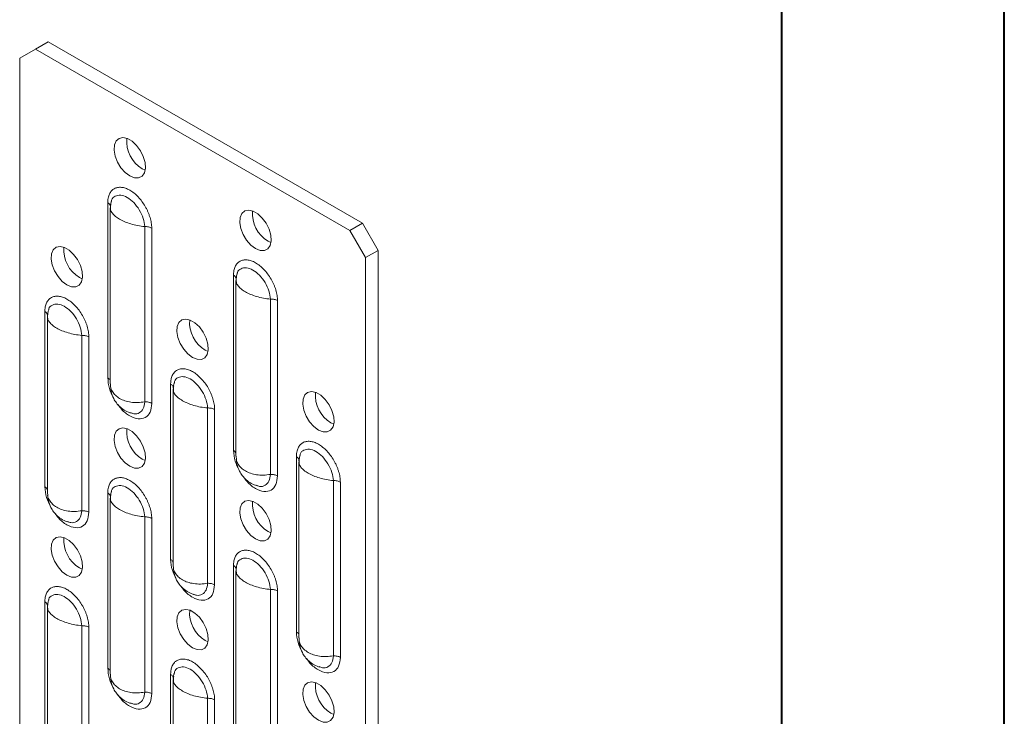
# Model space of a CAD drawing. Header units: millimetres. Extents: x 0 to 210, y 0 to 297.
# Tile 6 of 12: x 188 to 210, y 92 to 108. Entities that reach past the tile are written whole.
import ezdxf

# ---------------------------------------------------------------- set-up
doc = ezdxf.new("R2010")
doc.units = ezdxf.units.MM

msp = doc.modelspace()

# ---------------------------------------------------------------- linework, layer by layer
at = {"color": 7, "linetype": 'Continuous', "lineweight": 40}
for p, q in [((210.079, 0.215), (210.079, 297.215)), ((205.079, 5.215), (205.079, 292.215))]:
    msp.add_line(p, q, dxfattribs=at)
at = {"color": 7, "linetype": 'Continuous', "lineweight": 15}
for p, q in [((188.571, 107.262), (188.288, 107.098)), ((188.571, 107.262), (195.642, 103.18)), ((187.934, 106.894), (188.288, 107.098)), ((188.288, 107.098), (195.359, 103.016)), ((187.934, 106.894), (187.934, 62.229)), ((190.692, 104.404), (190.757, 104.373)), ((189.915, 99.696), (189.915, 103.64)), ((189.992, 103.646), (189.999, 103.683)), ((189.971, 103.525), (189.971, 99.567)), ((189.973, 103.55), (189.984, 103.605)), ((189.978, 103.48), (189.975, 103.525)), ((190.747, 103.103), (190.747, 99.159)), ((190.903, 103.07), (190.903, 99.125)), ((195.642, 103.18), (195.359, 103.016)), ((195.359, 103.016), (195.713, 102.404)), ((195.642, 103.18), (195.995, 102.567)), ((193.52, 102.771), (193.585, 102.741)), ((195.995, 102.567), (195.713, 102.404)), ((195.995, 102.567), (195.995, 57.902)), ((195.713, 102.404), (195.713, 57.739)), ((189.278, 101.954), (189.343, 101.924)), ((192.743, 98.063), (192.743, 102.007)), ((192.799, 101.892), (192.799, 97.934)), ((192.801, 101.917), (192.812, 101.972)), ((192.807, 101.847), (192.803, 101.892)), ((192.82, 102.013), (192.827, 102.05)), ((193.575, 101.47), (193.575, 97.526)), ((193.732, 101.437), (193.732, 97.492)), ((188.501, 97.246), (188.501, 101.19)), ((188.557, 101.075), (188.557, 97.118)), ((188.559, 101.1), (188.567, 101.142)), ((188.564, 101.03), (188.561, 101.075)), ((189.333, 100.653), (189.333, 96.709)), ((189.489, 100.62), (189.489, 96.675)), ((192.106, 100.321), (192.171, 100.291)), ((189.975, 99.567), (189.978, 99.498)), ((191.329, 95.613), (191.329, 99.558)), ((191.385, 99.442), (191.385, 95.485)), ((191.387, 99.467), (191.398, 99.522)), ((191.393, 99.397), (191.389, 99.442)), ((191.406, 99.564), (191.413, 99.6)), ((192.161, 99.021), (192.161, 95.076)), ((192.318, 98.987), (192.318, 95.043)), ((194.935, 98.688), (194.999, 98.658)), ((192.803, 97.935), (192.807, 97.865)), ((194.158, 93.98), (194.158, 97.925)), ((194.216, 97.834), (194.226, 97.889)), ((194.234, 97.931), (194.242, 97.968)), ((190.692, 97.872), (190.757, 97.841)), ((194.214, 97.809), (194.214, 93.852)), ((194.221, 97.764), (194.218, 97.809)), ((194.989, 97.388), (194.989, 93.443)), ((195.146, 97.354), (195.146, 93.41)), ((188.561, 97.118), (188.564, 97.048)), ((189.915, 93.163), (189.915, 97.108)), ((189.973, 97.017), (189.984, 97.072)), ((189.992, 97.114), (189.999, 97.151)), ((189.971, 96.992), (189.971, 93.035)), ((189.978, 96.947), (189.975, 96.992)), ((190.747, 96.571), (190.747, 92.626)), ((190.903, 96.537), (190.903, 92.593)), ((193.52, 96.239), (193.585, 96.208)), ((191.389, 95.485), (191.393, 95.415)), ((192.743, 91.531), (192.743, 95.475)), ((192.82, 95.481), (192.827, 95.518)), ((189.278, 95.422), (189.343, 95.391)), ((192.799, 95.36), (192.799, 91.402)), ((192.801, 95.385), (192.812, 95.44)), ((192.807, 95.315), (192.803, 95.36)), ((193.575, 94.938), (193.575, 90.994)), ((193.732, 94.904), (193.732, 90.96)), ((188.501, 90.714), (188.501, 94.658)), ((188.559, 94.568), (188.567, 94.61)), ((188.557, 94.543), (188.557, 90.585)), ((188.564, 94.498), (188.561, 94.543)), ((189.333, 94.121), (189.333, 90.177)), ((189.489, 94.088), (189.489, 90.143)), ((192.106, 93.789), (192.171, 93.759)), ((194.218, 93.852), (194.221, 93.783)), ((189.975, 93.035), (189.978, 92.966)), ((191.329, 89.081), (191.329, 93.025)), ((191.406, 93.031), (191.413, 93.068)), ((191.385, 92.91), (191.385, 88.952)), ((191.387, 92.935), (191.398, 92.99)), ((191.393, 92.865), (191.389, 92.91)), ((192.161, 92.488), (192.161, 88.544)), ((192.318, 92.455), (192.318, 88.51)), ((194.935, 92.156), (194.999, 92.126))]:
    msp.add_line(p, q, dxfattribs=at)
at = {"color": 7, "linetype": 'Continuous', "lineweight": 15, "flags": 128}
for points in [[(190.409, 104.241), (190.305, 104.319), (190.21, 104.427), (190.133, 104.554), (190.08, 104.69), (190.057, 104.822), (190.065, 104.939), (190.103, 105.03), (190.169, 105.087), (190.256, 105.105), (190.357, 105.083), (190.462, 105.022), (190.563, 104.928), (190.65, 104.809), (190.715, 104.676), (190.754, 104.541), (190.762, 104.415), (190.738, 104.31), (190.686, 104.235), (190.608, 104.197), (190.513, 104.199), (190.409, 104.241)], [(193.238, 102.608), (193.133, 102.686), (193.038, 102.794), (192.961, 102.921), (192.909, 103.057), (192.885, 103.189), (192.893, 103.306), (192.931, 103.397), (192.997, 103.454), (193.084, 103.472), (193.185, 103.45), (193.29, 103.389), (193.391, 103.295), (193.478, 103.177), (193.544, 103.043), (193.582, 102.908), (193.59, 102.782), (193.567, 102.677), (193.514, 102.602), (193.437, 102.564), (193.342, 102.566), (193.238, 102.608)], [(188.995, 101.791), (188.891, 101.869), (188.796, 101.977), (188.719, 102.104), (188.666, 102.24), (188.642, 102.372), (188.65, 102.489), (188.689, 102.58), (188.755, 102.637), (188.842, 102.656), (188.942, 102.633), (189.048, 102.572), (189.148, 102.478), (189.235, 102.36), (189.301, 102.226), (189.34, 102.091), (189.348, 101.965), (189.324, 101.86), (189.271, 101.785), (189.194, 101.747), (189.099, 101.749), (188.995, 101.791)], [(191.823, 100.158), (191.719, 100.236), (191.624, 100.344), (191.547, 100.471), (191.494, 100.607), (191.471, 100.739), (191.479, 100.856), (191.517, 100.947), (191.583, 101.004), (191.67, 101.023), (191.771, 101), (191.876, 100.94), (191.977, 100.846), (192.064, 100.727), (192.13, 100.594), (192.168, 100.458), (192.176, 100.332), (192.153, 100.227), (192.1, 100.152), (192.023, 100.114), (191.928, 100.116), (191.823, 100.158)], [(194.652, 98.525), (194.548, 98.604), (194.453, 98.711), (194.375, 98.839), (194.323, 98.974), (194.299, 99.107), (194.307, 99.223), (194.346, 99.314), (194.411, 99.372), (194.498, 99.39), (194.599, 99.368), (194.705, 99.307), (194.805, 99.213), (194.892, 99.094), (194.958, 98.961), (194.997, 98.825), (195.004, 98.699), (194.981, 98.594), (194.928, 98.519), (194.851, 98.481), (194.756, 98.483), (194.652, 98.525)], [(190.409, 97.708), (190.305, 97.787), (190.21, 97.894), (190.133, 98.022), (190.08, 98.157), (190.057, 98.29), (190.065, 98.406), (190.103, 98.497), (190.169, 98.555), (190.256, 98.573), (190.357, 98.551), (190.462, 98.49), (190.563, 98.396), (190.65, 98.277), (190.715, 98.144), (190.754, 98.008), (190.762, 97.883), (190.738, 97.777), (190.686, 97.702), (190.608, 97.664), (190.513, 97.666), (190.409, 97.708)], [(193.238, 96.075), (193.133, 96.154), (193.038, 96.261), (192.961, 96.389), (192.909, 96.525), (192.885, 96.657), (192.893, 96.774), (192.931, 96.865), (192.997, 96.922), (193.084, 96.94), (193.185, 96.918), (193.29, 96.857), (193.391, 96.763), (193.478, 96.644), (193.544, 96.511), (193.582, 96.376), (193.59, 96.25), (193.567, 96.145), (193.514, 96.07), (193.437, 96.031), (193.342, 96.033), (193.238, 96.075)], [(188.995, 95.259), (188.891, 95.337), (188.796, 95.444), (188.719, 95.572), (188.666, 95.708), (188.642, 95.84), (188.65, 95.957), (188.689, 96.048), (188.755, 96.105), (188.842, 96.123), (188.942, 96.101), (189.048, 96.04), (189.148, 95.946), (189.235, 95.827), (189.301, 95.694), (189.34, 95.559), (189.348, 95.433), (189.324, 95.328), (189.271, 95.253), (189.194, 95.214), (189.099, 95.216), (188.995, 95.259)], [(191.823, 93.626), (191.719, 93.704), (191.624, 93.812), (191.547, 93.939), (191.494, 94.075), (191.471, 94.207), (191.479, 94.324), (191.517, 94.415), (191.583, 94.472), (191.67, 94.49), (191.771, 94.468), (191.876, 94.407), (191.977, 94.313), (192.064, 94.194), (192.13, 94.061), (192.168, 93.926), (192.176, 93.8), (192.153, 93.695), (192.1, 93.62), (192.023, 93.582), (191.928, 93.584), (191.823, 93.626)], [(194.652, 91.993), (194.548, 92.071), (194.453, 92.179), (194.375, 92.306), (194.323, 92.442), (194.299, 92.574), (194.307, 92.691), (194.346, 92.782), (194.411, 92.839), (194.498, 92.858), (194.599, 92.835), (194.705, 92.774), (194.805, 92.68), (194.892, 92.562), (194.958, 92.429), (194.997, 92.293), (195.004, 92.167), (194.981, 92.062), (194.928, 91.987), (194.851, 91.949), (194.756, 91.951), (194.652, 91.993)]]:
    msp.add_lwpolyline(points, dxfattribs=at)
at = {"color": 7, "linetype": 'Continuous', "lineweight": 15}
for centre in [(191.068, 105.025), (193.897, 103.393), (189.654, 102.576), (192.483, 100.943), (195.311, 99.31), (191.068, 98.493), (193.897, 96.86), (189.654, 96.043), (192.483, 94.41), (195.311, 92.778)]:
    msp.add_arc(centre, 0.727, 175.0876, 238.805, dxfattribs=at)
for points, knots in [([(189.915, 103.64), (189.915, 103.649), (189.915, 103.668), (189.917, 103.694), (189.92, 103.72), (189.926, 103.754), (189.936, 103.793), (189.957, 103.85), (189.996, 103.91), (190.059, 103.959), (190.134, 103.986), (190.22, 103.989), (190.313, 103.97), (190.409, 103.926), (190.506, 103.859), (190.599, 103.772), (190.685, 103.67), (190.748, 103.575), (190.791, 103.495), (190.82, 103.433), (190.845, 103.371), (190.866, 103.308), (190.883, 103.246), (190.895, 103.186), (190.902, 103.126), (190.903, 103.089), (190.903, 103.07)], [0, 0, 0, 0, 0.015558, 0.031135, 0.046768, 0.062496, 0.093799, 0.125045, 0.186708, 0.249382, 0.311688, 0.374289, 0.437411, 0.499275, 0.561957, 0.624546, 0.687103, 0.749679, 0.780928, 0.812381, 0.843709, 0.875023, 0.906415, 0.937501, 0.968592, 1, 1, 1, 1]), ([(190, 103.683), (189.993, 103.66), (189.973, 103.594), (189.976, 103.524), (189.978, 103.478)], [0, 0, 0, 0, 0.343256, 1, 1, 1, 1]), ([(189.999, 103.683), (190, 103.688), (190.009, 103.742), (190.082, 103.795), (190.203, 103.82), (190.352, 103.77), (190.502, 103.649), (190.63, 103.481), (190.722, 103.285), (190.739, 103.164), (190.747, 103.103)], [0, 0, 0, 0, 0.013671, 0.153997, 0.294753, 0.435391, 0.576359, 0.717322, 0.858628, 1, 1, 1, 1]), ([(190.747, 103.103), (190.693, 103.109), (190.588, 103.122), (190.435, 103.159), (190.297, 103.208), (190.179, 103.266), (190.082, 103.332), (190.015, 103.403), (189.98, 103.454), (189.978, 103.479), (189.978, 103.48)], [0, 0, 0, 0, 0.147935, 0.292252, 0.433181, 0.570971, 0.708757, 0.849685, 0.994002, 1, 1, 1, 1]), ([(190.903, 103.07), (190.883, 103.081), (190.858, 103.09), (190.805, 103.102), (190.775, 103.104), (190.747, 103.103)], [0, 0, 0, 0, 0.5, 0.5, 1, 1, 1, 1]), ([(192.743, 102.007), (192.744, 102.017), (192.744, 102.035), (192.746, 102.062), (192.749, 102.088), (192.754, 102.121), (192.764, 102.16), (192.786, 102.217), (192.824, 102.277), (192.887, 102.326), (192.963, 102.353), (193.048, 102.356), (193.141, 102.337), (193.238, 102.293), (193.334, 102.226), (193.427, 102.14), (193.513, 102.038), (193.576, 101.942), (193.62, 101.862), (193.649, 101.801), (193.674, 101.738), (193.695, 101.676), (193.711, 101.614), (193.723, 101.553), (193.73, 101.493), (193.731, 101.456), (193.732, 101.437)], [0, 0, 0, 0, 0.015558, 0.031135, 0.046768, 0.062496, 0.093799, 0.125045, 0.186708, 0.249382, 0.311688, 0.374289, 0.437411, 0.499275, 0.561957, 0.624546, 0.687103, 0.749679, 0.780928, 0.812381, 0.843709, 0.875023, 0.906415, 0.937501, 0.968592, 1, 1, 1, 1]), ([(192.827, 102.05), (192.828, 102.055), (192.838, 102.109), (192.91, 102.162), (193.031, 102.188), (193.181, 102.137), (193.33, 102.016), (193.459, 101.848), (193.551, 101.652), (193.567, 101.531), (193.575, 101.47)], [0, 0, 0, 0, 0.013671, 0.153997, 0.294753, 0.435391, 0.576359, 0.717322, 0.858628, 1, 1, 1, 1]), ([(192.829, 102.05), (192.822, 102.027), (192.801, 101.961), (192.804, 101.891), (192.806, 101.846)], [0, 0, 0, 0, 0.343256, 1, 1, 1, 1]), ([(193.575, 101.47), (193.522, 101.477), (193.416, 101.489), (193.263, 101.527), (193.125, 101.575), (193.007, 101.633), (192.91, 101.699), (192.843, 101.77), (192.809, 101.821), (192.807, 101.846), (192.807, 101.847)], [0, 0, 0, 0, 0.147935, 0.292252, 0.433181, 0.570971, 0.708757, 0.849685, 0.994002, 1, 1, 1, 1]), ([(188.501, 101.19), (188.501, 101.2), (188.501, 101.218), (188.503, 101.245), (188.506, 101.271), (188.512, 101.304), (188.522, 101.343), (188.543, 101.401), (188.582, 101.46), (188.644, 101.509), (188.72, 101.536), (188.806, 101.539), (188.898, 101.52), (188.995, 101.476), (189.091, 101.409), (189.185, 101.323), (189.27, 101.221), (189.334, 101.125), (189.377, 101.045), (189.406, 100.984), (189.431, 100.921), (189.452, 100.859), (189.469, 100.797), (189.48, 100.736), (189.488, 100.676), (189.489, 100.639), (189.489, 100.62)], [0, 0, 0, 0, 0.0155584, 0.0311347, 0.0467676, 0.0624956, 0.0937995, 0.1250448, 0.1867078, 0.2493823, 0.3116879, 0.3742888, 0.437411, 0.4992755, 0.5619569, 0.6245458, 0.6871026, 0.7496794, 0.7809281, 0.8123812, 0.8437088, 0.8750227, 0.906415, 0.9375008, 0.9685919, 1, 1, 1, 1]), ([(193.732, 101.437), (193.712, 101.449), (193.687, 101.458), (193.633, 101.469), (193.604, 101.472), (193.575, 101.47)], [0, 0, 0, 0, 0.5, 0.5, 1, 1, 1, 1]), ([(188.586, 101.233), (188.579, 101.21), (188.559, 101.144), (188.562, 101.074), (188.564, 101.029)], [0, 0, 0, 0, 0.343256, 1, 1, 1, 1]), ([(188.585, 101.233), (188.586, 101.238), (188.595, 101.292), (188.667, 101.345), (188.788, 101.371), (188.938, 101.32), (189.088, 101.2), (189.216, 101.031), (189.308, 100.836), (189.324, 100.714), (189.333, 100.653)], [0, 0, 0, 0, 0.013671, 0.153997, 0.294753, 0.435391, 0.576359, 0.717322, 0.858628, 1, 1, 1, 1]), ([(189.333, 100.653), (189.279, 100.66), (189.174, 100.672), (189.021, 100.71), (188.883, 100.758), (188.764, 100.816), (188.668, 100.882), (188.601, 100.953), (188.566, 101.004), (188.564, 101.029), (188.564, 101.03)], [0, 0, 0, 0, 0.147935, 0.292252, 0.433181, 0.570971, 0.708757, 0.849685, 0.994002, 1, 1, 1, 1]), ([(189.489, 100.62), (189.469, 100.632), (189.444, 100.641), (189.39, 100.652), (189.361, 100.655), (189.333, 100.653)], [0, 0, 0, 0, 0.5, 0.5, 1, 1, 1, 1]), ([(191.329, 99.558), (191.329, 99.567), (191.33, 99.585), (191.331, 99.612), (191.334, 99.638), (191.34, 99.671), (191.35, 99.711), (191.372, 99.768), (191.41, 99.827), (191.473, 99.876), (191.548, 99.903), (191.634, 99.906), (191.727, 99.887), (191.823, 99.843), (191.92, 99.776), (192.013, 99.69), (192.099, 99.588), (192.162, 99.493), (192.206, 99.412), (192.235, 99.351), (192.26, 99.288), (192.281, 99.226), (192.297, 99.164), (192.309, 99.103), (192.316, 99.044), (192.317, 99.006), (192.318, 98.987)], [0, 0, 0, 0, 0.0155584, 0.0311347, 0.0467676, 0.0624956, 0.0937995, 0.1250448, 0.1867078, 0.2493823, 0.3116879, 0.3742888, 0.437411, 0.4992755, 0.5619569, 0.6245458, 0.6871026, 0.7496794, 0.7809281, 0.8123812, 0.8437088, 0.8750227, 0.906415, 0.9375008, 0.9685919, 1, 1, 1, 1]), ([(190.043, 99.251), (190.009, 99.32), (189.934, 99.471), (189.922, 99.617), (189.915, 99.696)], [0, 0, 0, 0, 0.4561944, 1, 1, 1, 1]), ([(189.915, 99.696), (189.925, 99.69), (189.943, 99.677), (189.963, 99.655), (189.968, 99.639), (189.971, 99.632)], [0, 0, 0, 0, 0.34111, 0.68222, 1, 1, 1, 1]), ([(191.413, 99.6), (191.414, 99.605), (191.424, 99.66), (191.496, 99.713), (191.617, 99.738), (191.766, 99.687), (191.916, 99.567), (192.045, 99.399), (192.137, 99.203), (192.153, 99.081), (192.161, 99.021)], [0, 0, 0, 0, 0.013671, 0.153997, 0.294753, 0.435391, 0.576359, 0.717322, 0.858628, 1, 1, 1, 1]), ([(189.978, 99.5), (189.982, 99.464), (189.992, 99.371), (190.036, 99.248), (190.11, 99.129), (190.199, 99.034), (190.312, 98.951), (190.4, 98.918), (190.444, 98.902)], [0, 0, 0, 0, 0.13349, 0.345648, 0.486644, 0.64886, 0.824035, 1, 1, 1, 1]), ([(189.978, 99.498), (189.978, 99.497), (189.98, 99.459), (190.015, 99.392), (190.082, 99.304), (190.179, 99.233), (190.297, 99.18), (190.435, 99.148), (190.588, 99.138), (190.693, 99.152), (190.747, 99.159)], [0, 0, 0, 0, 0.005122, 0.149565, 0.290618, 0.428529, 0.566436, 0.707487, 0.851932, 1, 1, 1, 1]), ([(191.414, 99.6), (191.407, 99.577), (191.387, 99.511), (191.39, 99.442), (191.392, 99.396)], [0, 0, 0, 0, 0.343256, 1, 1, 1, 1]), ([(192.161, 99.021), (192.108, 99.027), (192.002, 99.039), (191.849, 99.077), (191.711, 99.125), (191.593, 99.184), (191.496, 99.249), (191.429, 99.32), (191.394, 99.371), (191.393, 99.396), (191.393, 99.397)], [0, 0, 0, 0, 0.147935, 0.292252, 0.433181, 0.57097, 0.708757, 0.849685, 0.994002, 1, 1, 1, 1]), ([(190.903, 99.125), (190.896, 99.055), (190.881, 98.915), (190.766, 98.793), (190.603, 98.761), (190.41, 98.831), (190.245, 98.954), (190.167, 99.065), (190.142, 99.101)], [0, 0, 0, 0, 0.181755, 0.363718, 0.546077, 0.728461, 0.910982, 1, 1, 1, 1]), ([(190.747, 99.159), (190.739, 99.104), (190.723, 98.995), (190.63, 98.904), (190.525, 98.875), (190.45, 98.906), (190.425, 98.916)], [0, 0, 0, 0, 0.2862142, 0.5717158, 0.8572438, 1, 1, 1, 1]), ([(190.747, 99.159), (190.775, 99.16), (190.805, 99.158), (190.858, 99.146), (190.883, 99.137), (190.903, 99.125)], [0, 0, 0, 0, 0.5, 0.5, 1, 1, 1, 1]), ([(192.318, 98.987), (192.297, 98.999), (192.273, 99.008), (192.219, 99.019), (192.19, 99.022), (192.161, 99.021)], [0, 0, 0, 0, 0.5, 0.5, 1, 1, 1, 1]), ([(194.158, 97.925), (194.158, 97.934), (194.158, 97.952), (194.16, 97.979), (194.163, 98.005), (194.169, 98.038), (194.178, 98.078), (194.2, 98.135), (194.239, 98.195), (194.301, 98.243), (194.377, 98.27), (194.463, 98.274), (194.555, 98.254), (194.652, 98.21), (194.748, 98.143), (194.841, 98.057), (194.927, 97.955), (194.99, 97.86), (195.034, 97.78), (195.063, 97.718), (195.088, 97.656), (195.109, 97.593), (195.125, 97.531), (195.137, 97.47), (195.145, 97.411), (195.146, 97.373), (195.146, 97.354)], [0, 0, 0, 0, 0.015558, 0.031135, 0.046768, 0.062496, 0.093799, 0.125045, 0.186708, 0.249382, 0.311688, 0.374289, 0.437411, 0.499275, 0.561957, 0.624546, 0.687103, 0.749679, 0.780928, 0.812381, 0.843709, 0.875023, 0.906415, 0.937501, 0.968592, 1, 1, 1, 1]), ([(192.871, 97.618), (192.837, 97.687), (192.762, 97.839), (192.75, 97.984), (192.743, 98.063)], [0, 0, 0, 0, 0.456194, 1, 1, 1, 1]), ([(192.743, 98.063), (192.753, 98.057), (192.772, 98.044), (192.791, 98.022), (192.797, 98.007), (192.799, 97.999)], [0, 0, 0, 0, 0.34111, 0.68222, 1, 1, 1, 1]), ([(194.243, 97.967), (194.236, 97.945), (194.215, 97.878), (194.218, 97.809), (194.22, 97.763)], [0, 0, 0, 0, 0.3432561, 1, 1, 1, 1]), ([(194.242, 97.968), (194.242, 97.972), (194.252, 98.027), (194.324, 98.08), (194.445, 98.105), (194.595, 98.055), (194.745, 97.934), (194.873, 97.766), (194.965, 97.57), (194.981, 97.448), (194.989, 97.388)], [0, 0, 0, 0, 0.013671, 0.153997, 0.294753, 0.435391, 0.576359, 0.717322, 0.858628, 1, 1, 1, 1]), ([(192.806, 97.867), (192.81, 97.831), (192.82, 97.738), (192.865, 97.615), (192.938, 97.496), (193.027, 97.401), (193.141, 97.318), (193.229, 97.285), (193.273, 97.269)], [0, 0, 0, 0, 0.13349, 0.345648, 0.486644, 0.64886, 0.824035, 1, 1, 1, 1]), ([(192.807, 97.865), (192.807, 97.864), (192.809, 97.826), (192.843, 97.759), (192.91, 97.671), (193.007, 97.6), (193.125, 97.547), (193.263, 97.515), (193.416, 97.505), (193.522, 97.519), (193.575, 97.526)], [0, 0, 0, 0, 0.005122, 0.149565, 0.290618, 0.428529, 0.566436, 0.707487, 0.851932, 1, 1, 1, 1]), ([(194.989, 97.388), (194.936, 97.394), (194.831, 97.407), (194.678, 97.444), (194.54, 97.493), (194.421, 97.551), (194.324, 97.617), (194.257, 97.688), (194.223, 97.739), (194.221, 97.763), (194.221, 97.764)], [0, 0, 0, 0, 0.147935, 0.292252, 0.433181, 0.570971, 0.708757, 0.849685, 0.994002, 1, 1, 1, 1]), ([(189.915, 97.108), (189.915, 97.117), (189.915, 97.135), (189.917, 97.162), (189.92, 97.188), (189.926, 97.221), (189.936, 97.261), (189.957, 97.318), (189.996, 97.378), (190.059, 97.426), (190.134, 97.453), (190.22, 97.457), (190.313, 97.437), (190.409, 97.393), (190.506, 97.326), (190.599, 97.24), (190.685, 97.138), (190.748, 97.043), (190.791, 96.963), (190.82, 96.901), (190.845, 96.839), (190.866, 96.776), (190.883, 96.714), (190.895, 96.653), (190.902, 96.594), (190.903, 96.556), (190.903, 96.537)], [0, 0, 0, 0, 0.015558, 0.031135, 0.046768, 0.062496, 0.093799, 0.125045, 0.186708, 0.249382, 0.311688, 0.374289, 0.437411, 0.499275, 0.561957, 0.624546, 0.687103, 0.749679, 0.780928, 0.812381, 0.843709, 0.875023, 0.906415, 0.937501, 0.968592, 1, 1, 1, 1]), ([(193.732, 97.492), (193.724, 97.422), (193.709, 97.283), (193.595, 97.16), (193.431, 97.128), (193.239, 97.198), (193.073, 97.321), (192.996, 97.432), (192.97, 97.468)], [0, 0, 0, 0, 0.181755, 0.363718, 0.5460773, 0.7284611, 0.9109816, 1, 1, 1, 1]), ([(193.575, 97.526), (193.567, 97.471), (193.551, 97.363), (193.458, 97.272), (193.353, 97.242), (193.279, 97.273), (193.254, 97.283)], [0, 0, 0, 0, 0.286214, 0.571716, 0.857244, 1, 1, 1, 1]), ([(193.575, 97.526), (193.604, 97.527), (193.633, 97.525), (193.687, 97.513), (193.712, 97.504), (193.732, 97.492)], [0, 0, 0, 0, 0.5, 0.5, 1, 1, 1, 1]), ([(188.629, 96.801), (188.594, 96.87), (188.519, 97.022), (188.507, 97.167), (188.501, 97.246)], [0, 0, 0, 0, 0.4561944, 1, 1, 1, 1]), ([(188.501, 97.246), (188.51, 97.24), (188.529, 97.227), (188.548, 97.205), (188.554, 97.19), (188.557, 97.182)], [0, 0, 0, 0, 0.34111, 0.68222, 1, 1, 1, 1]), ([(189.999, 97.151), (190, 97.155), (190.009, 97.21), (190.082, 97.263), (190.203, 97.288), (190.352, 97.238), (190.502, 97.117), (190.63, 96.949), (190.722, 96.753), (190.739, 96.632), (190.747, 96.571)], [0, 0, 0, 0, 0.013671, 0.153997, 0.294753, 0.435391, 0.576359, 0.717322, 0.858628, 1, 1, 1, 1]), ([(195.146, 97.354), (195.126, 97.366), (195.101, 97.375), (195.047, 97.387), (195.018, 97.389), (194.989, 97.388)], [0, 0, 0, 0, 0.5, 0.5, 1, 1, 1, 1]), ([(188.563, 97.05), (188.567, 97.014), (188.578, 96.921), (188.622, 96.798), (188.696, 96.679), (188.784, 96.584), (188.898, 96.501), (188.986, 96.468), (189.03, 96.452)], [0, 0, 0, 0, 0.13349, 0.345648, 0.486644, 0.64886, 0.824035, 1, 1, 1, 1]), ([(188.564, 97.048), (188.564, 97.047), (188.566, 97.009), (188.601, 96.943), (188.668, 96.854), (188.764, 96.783), (188.883, 96.73), (189.021, 96.698), (189.174, 96.688), (189.279, 96.702), (189.333, 96.709)], [0, 0, 0, 0, 0.0051223, 0.1495654, 0.290618, 0.4285287, 0.5664359, 0.7074873, 0.8519315, 1, 1, 1, 1]), ([(190, 97.15), (189.993, 97.128), (189.973, 97.061), (189.976, 96.992), (189.978, 96.946)], [0, 0, 0, 0, 0.343256, 1, 1, 1, 1]), ([(190.747, 96.571), (190.693, 96.577), (190.588, 96.59), (190.435, 96.627), (190.297, 96.676), (190.179, 96.734), (190.082, 96.8), (190.015, 96.871), (189.98, 96.922), (189.978, 96.946), (189.978, 96.947)], [0, 0, 0, 0, 0.147935, 0.292252, 0.433181, 0.570971, 0.708757, 0.849685, 0.994002, 1, 1, 1, 1]), ([(189.489, 96.675), (189.482, 96.606), (189.467, 96.466), (189.352, 96.343), (189.189, 96.311), (188.996, 96.381), (188.83, 96.504), (188.753, 96.615), (188.728, 96.651)], [0, 0, 0, 0, 0.181755, 0.363718, 0.546077, 0.728461, 0.910982, 1, 1, 1, 1]), ([(189.333, 96.709), (189.324, 96.654), (189.308, 96.546), (189.216, 96.455), (189.11, 96.425), (189.036, 96.456), (189.011, 96.466)], [0, 0, 0, 0, 0.286214, 0.571716, 0.857244, 1, 1, 1, 1]), ([(189.333, 96.709), (189.361, 96.71), (189.39, 96.708), (189.444, 96.696), (189.469, 96.687), (189.489, 96.675)], [0, 0, 0, 0, 0.5, 0.5, 1, 1, 1, 1]), ([(190.903, 96.537), (190.883, 96.549), (190.858, 96.558), (190.805, 96.57), (190.775, 96.572), (190.747, 96.571)], [0, 0, 0, 0, 0.5, 0.5, 1, 1, 1, 1]), ([(192.743, 95.475), (192.744, 95.484), (192.744, 95.503), (192.746, 95.529), (192.749, 95.555), (192.754, 95.589), (192.764, 95.628), (192.786, 95.685), (192.824, 95.745), (192.887, 95.794), (192.963, 95.821), (193.048, 95.824), (193.141, 95.804), (193.238, 95.76), (193.334, 95.694), (193.427, 95.607), (193.513, 95.505), (193.576, 95.41), (193.62, 95.33), (193.649, 95.268), (193.674, 95.206), (193.695, 95.143), (193.711, 95.081), (193.723, 95.02), (193.73, 94.961), (193.731, 94.923), (193.732, 94.904)], [0, 0, 0, 0, 0.0155584, 0.0311347, 0.0467676, 0.0624956, 0.0937995, 0.1250448, 0.1867078, 0.2493823, 0.3116879, 0.3742888, 0.437411, 0.4992755, 0.5619569, 0.6245458, 0.6871026, 0.7496794, 0.7809281, 0.8123812, 0.8437088, 0.8750227, 0.906415, 0.9375008, 0.9685919, 1, 1, 1, 1]), ([(191.457, 95.168), (191.423, 95.237), (191.348, 95.389), (191.336, 95.534), (191.329, 95.613)], [0, 0, 0, 0, 0.4561944, 1, 1, 1, 1]), ([(191.329, 95.613), (191.339, 95.607), (191.358, 95.595), (191.377, 95.573), (191.382, 95.557), (191.385, 95.549)], [0, 0, 0, 0, 0.34111, 0.68222, 1, 1, 1, 1]), ([(192.829, 95.518), (192.822, 95.495), (192.801, 95.429), (192.804, 95.359), (192.806, 95.313)], [0, 0, 0, 0, 0.343256, 1, 1, 1, 1]), ([(192.827, 95.518), (192.828, 95.523), (192.838, 95.577), (192.91, 95.63), (193.031, 95.655), (193.181, 95.605), (193.33, 95.484), (193.459, 95.316), (193.551, 95.12), (193.567, 94.999), (193.575, 94.938)], [0, 0, 0, 0, 0.013671, 0.153997, 0.294753, 0.435391, 0.576359, 0.717322, 0.858628, 1, 1, 1, 1]), ([(191.392, 95.417), (191.396, 95.381), (191.406, 95.288), (191.45, 95.165), (191.524, 95.047), (191.613, 94.951), (191.727, 94.868), (191.815, 94.835), (191.859, 94.819)], [0, 0, 0, 0, 0.13349, 0.345648, 0.486644, 0.64886, 0.824035, 1, 1, 1, 1]), ([(191.393, 95.415), (191.393, 95.414), (191.394, 95.377), (191.429, 95.31), (191.496, 95.221), (191.593, 95.15), (191.711, 95.097), (191.849, 95.066), (192.002, 95.055), (192.108, 95.069), (192.161, 95.076)], [0, 0, 0, 0, 0.005122, 0.149565, 0.290618, 0.428529, 0.566436, 0.707487, 0.851932, 1, 1, 1, 1]), ([(193.575, 94.938), (193.522, 94.944), (193.416, 94.957), (193.263, 94.994), (193.125, 95.043), (193.007, 95.101), (192.91, 95.167), (192.843, 95.238), (192.809, 95.289), (192.807, 95.314), (192.807, 95.315)], [0, 0, 0, 0, 0.1479351, 0.2922516, 0.4331806, 0.5709705, 0.7087568, 0.8496847, 0.9940024, 1, 1, 1, 1]), ([(188.501, 94.658), (188.501, 94.667), (188.501, 94.686), (188.503, 94.712), (188.506, 94.738), (188.512, 94.772), (188.522, 94.811), (188.543, 94.868), (188.582, 94.928), (188.644, 94.977), (188.72, 95.004), (188.806, 95.007), (188.898, 94.987), (188.995, 94.944), (189.091, 94.877), (189.185, 94.79), (189.27, 94.688), (189.334, 94.593), (189.377, 94.513), (189.406, 94.451), (189.431, 94.389), (189.452, 94.326), (189.469, 94.264), (189.48, 94.204), (189.488, 94.144), (189.489, 94.106), (189.489, 94.088)], [0, 0, 0, 0, 0.015558, 0.031135, 0.046768, 0.062496, 0.093799, 0.125045, 0.186708, 0.249382, 0.311688, 0.374289, 0.437411, 0.499275, 0.561957, 0.624546, 0.687103, 0.749679, 0.780928, 0.812381, 0.843709, 0.875023, 0.906415, 0.937501, 0.968592, 1, 1, 1, 1]), ([(192.318, 95.043), (192.31, 94.973), (192.295, 94.833), (192.181, 94.71), (192.017, 94.678), (191.825, 94.748), (191.659, 94.871), (191.582, 94.982), (191.556, 95.018)], [0, 0, 0, 0, 0.181755, 0.363718, 0.546077, 0.728461, 0.910982, 1, 1, 1, 1]), ([(192.161, 95.076), (192.153, 95.022), (192.137, 94.913), (192.044, 94.822), (191.939, 94.792), (191.865, 94.823), (191.84, 94.834)], [0, 0, 0, 0, 0.2862142, 0.5717158, 0.8572438, 1, 1, 1, 1]), ([(192.161, 95.076), (192.19, 95.077), (192.219, 95.075), (192.273, 95.064), (192.297, 95.054), (192.318, 95.043)], [0, 0, 0, 0, 0.5, 0.5, 1, 1, 1, 1]), ([(188.585, 94.701), (188.586, 94.706), (188.595, 94.76), (188.667, 94.813), (188.788, 94.838), (188.938, 94.788), (189.088, 94.667), (189.216, 94.499), (189.308, 94.303), (189.324, 94.182), (189.333, 94.121)], [0, 0, 0, 0, 0.0136713, 0.1539974, 0.2947527, 0.4353914, 0.5763592, 0.717322, 0.858628, 1, 1, 1, 1]), ([(193.732, 94.904), (193.712, 94.916), (193.687, 94.925), (193.633, 94.937), (193.604, 94.939), (193.575, 94.938)], [0, 0, 0, 0, 0.5, 0.5, 1, 1, 1, 1]), ([(188.586, 94.701), (188.579, 94.678), (188.559, 94.612), (188.562, 94.542), (188.564, 94.496)], [0, 0, 0, 0, 0.343256, 1, 1, 1, 1]), ([(189.333, 94.121), (189.279, 94.127), (189.174, 94.14), (189.021, 94.177), (188.883, 94.226), (188.764, 94.284), (188.668, 94.35), (188.601, 94.421), (188.566, 94.472), (188.564, 94.497), (188.564, 94.498)], [0, 0, 0, 0, 0.147935, 0.292252, 0.433181, 0.570971, 0.708757, 0.849685, 0.994002, 1, 1, 1, 1]), ([(189.489, 94.088), (189.469, 94.099), (189.444, 94.108), (189.39, 94.12), (189.361, 94.122), (189.333, 94.121)], [0, 0, 0, 0, 0.5, 0.5, 1, 1, 1, 1]), ([(194.285, 93.536), (194.251, 93.605), (194.176, 93.756), (194.164, 93.901), (194.158, 93.98)], [0, 0, 0, 0, 0.456194, 1, 1, 1, 1]), ([(194.158, 93.98), (194.167, 93.974), (194.186, 93.962), (194.205, 93.94), (194.211, 93.924), (194.214, 93.916)], [0, 0, 0, 0, 0.34111, 0.68222, 1, 1, 1, 1]), ([(194.22, 93.784), (194.224, 93.748), (194.235, 93.655), (194.279, 93.532), (194.352, 93.414), (194.441, 93.318), (194.555, 93.235), (194.643, 93.203), (194.687, 93.186)], [0, 0, 0, 0, 0.13349, 0.345648, 0.486644, 0.64886, 0.824035, 1, 1, 1, 1]), ([(194.221, 93.783), (194.221, 93.781), (194.223, 93.744), (194.257, 93.677), (194.324, 93.588), (194.421, 93.517), (194.54, 93.465), (194.678, 93.433), (194.831, 93.422), (194.936, 93.436), (194.989, 93.443)], [0, 0, 0, 0, 0.005122, 0.149565, 0.290618, 0.428529, 0.566436, 0.707487, 0.851932, 1, 1, 1, 1]), ([(191.329, 93.025), (191.329, 93.034), (191.33, 93.053), (191.331, 93.079), (191.334, 93.105), (191.34, 93.139), (191.35, 93.178), (191.372, 93.235), (191.41, 93.295), (191.473, 93.344), (191.548, 93.371), (191.634, 93.374), (191.727, 93.355), (191.823, 93.311), (191.92, 93.244), (192.013, 93.157), (192.099, 93.055), (192.162, 92.96), (192.206, 92.88), (192.235, 92.818), (192.26, 92.756), (192.281, 92.694), (192.297, 92.631), (192.309, 92.571), (192.316, 92.511), (192.317, 92.474), (192.318, 92.455)], [0, 0, 0, 0, 0.015558, 0.031135, 0.046768, 0.062496, 0.093799, 0.125045, 0.186708, 0.249382, 0.311688, 0.374289, 0.437411, 0.499275, 0.561957, 0.624546, 0.687103, 0.749679, 0.780928, 0.812381, 0.843709, 0.875023, 0.906415, 0.937501, 0.968592, 1, 1, 1, 1]), ([(195.146, 93.41), (195.138, 93.34), (195.123, 93.2), (195.009, 93.078), (194.845, 93.045), (194.653, 93.115), (194.487, 93.238), (194.41, 93.349), (194.385, 93.386)], [0, 0, 0, 0, 0.181755, 0.363718, 0.546077, 0.728461, 0.910982, 1, 1, 1, 1]), ([(194.989, 93.443), (194.981, 93.389), (194.965, 93.28), (194.873, 93.189), (194.767, 93.16), (194.693, 93.19), (194.668, 93.201)], [0, 0, 0, 0, 0.286214, 0.571716, 0.857244, 1, 1, 1, 1]), ([(194.989, 93.443), (195.018, 93.445), (195.047, 93.442), (195.101, 93.431), (195.126, 93.422), (195.146, 93.41)], [0, 0, 0, 0, 0.5, 0.5, 1, 1, 1, 1]), ([(190.043, 92.719), (190.009, 92.788), (189.934, 92.939), (189.922, 93.084), (189.915, 93.163)], [0, 0, 0, 0, 0.456194, 1, 1, 1, 1]), ([(189.915, 93.163), (189.925, 93.157), (189.943, 93.145), (189.963, 93.123), (189.968, 93.107), (189.971, 93.1)], [0, 0, 0, 0, 0.34111, 0.68222, 1, 1, 1, 1]), ([(191.414, 93.068), (191.407, 93.045), (191.387, 92.979), (191.39, 92.909), (191.392, 92.863)], [0, 0, 0, 0, 0.343256, 1, 1, 1, 1]), ([(191.413, 93.068), (191.414, 93.073), (191.424, 93.127), (191.496, 93.18), (191.617, 93.206), (191.766, 93.155), (191.916, 93.034), (192.045, 92.866), (192.137, 92.67), (192.153, 92.549), (192.161, 92.488)], [0, 0, 0, 0, 0.013671, 0.153997, 0.294753, 0.435391, 0.576359, 0.717322, 0.858628, 1, 1, 1, 1]), ([(189.978, 92.967), (189.982, 92.931), (189.992, 92.838), (190.036, 92.715), (190.11, 92.597), (190.199, 92.501), (190.312, 92.418), (190.4, 92.386), (190.444, 92.369)], [0, 0, 0, 0, 0.13349, 0.345648, 0.486644, 0.64886, 0.824035, 1, 1, 1, 1]), ([(189.978, 92.966), (189.978, 92.964), (189.98, 92.927), (190.015, 92.86), (190.082, 92.772), (190.179, 92.7), (190.297, 92.648), (190.435, 92.616), (190.588, 92.605), (190.693, 92.619), (190.747, 92.626)], [0, 0, 0, 0, 0.005122, 0.149565, 0.290618, 0.428529, 0.566436, 0.707487, 0.851932, 1, 1, 1, 1]), ([(192.161, 92.488), (192.108, 92.495), (192.002, 92.507), (191.849, 92.545), (191.711, 92.593), (191.593, 92.651), (191.496, 92.717), (191.429, 92.788), (191.394, 92.839), (191.393, 92.864), (191.393, 92.865)], [0, 0, 0, 0, 0.147935, 0.292252, 0.433181, 0.57097, 0.708757, 0.849685, 0.994002, 1, 1, 1, 1]), ([(190.903, 92.593), (190.896, 92.523), (190.881, 92.383), (190.766, 92.261), (190.603, 92.228), (190.41, 92.298), (190.245, 92.421), (190.167, 92.532), (190.142, 92.569)], [0, 0, 0, 0, 0.181755, 0.363718, 0.5460773, 0.7284611, 0.9109816, 1, 1, 1, 1]), ([(190.747, 92.626), (190.739, 92.572), (190.723, 92.463), (190.63, 92.372), (190.525, 92.343), (190.45, 92.374), (190.425, 92.384)], [0, 0, 0, 0, 0.286214, 0.571716, 0.857244, 1, 1, 1, 1]), ([(190.747, 92.626), (190.775, 92.628), (190.805, 92.625), (190.858, 92.614), (190.883, 92.605), (190.903, 92.593)], [0, 0, 0, 0, 0.5, 0.5, 1, 1, 1, 1]), ([(192.318, 92.455), (192.297, 92.466), (192.273, 92.476), (192.219, 92.487), (192.19, 92.489), (192.161, 92.488)], [0, 0, 0, 0, 0.5, 0.5, 1, 1, 1, 1])]:
    msp.add_open_spline(points, degree=3, knots=knots, dxfattribs=at)
for points in [[(189.915, 103.64), (189.935, 103.628), (189.967, 103.6), (189.975, 103.566), (189.973, 103.55)], [(192.743, 102.007), (192.764, 101.996), (192.795, 101.967), (192.804, 101.934), (192.801, 101.917)], [(188.501, 101.19), (188.521, 101.179), (188.553, 101.15), (188.561, 101.117), (188.559, 101.1)], [(191.329, 99.558), (191.35, 99.546), (191.381, 99.517), (191.389, 99.484), (191.387, 99.467)], [(194.158, 97.925), (194.178, 97.913), (194.21, 97.885), (194.218, 97.851), (194.216, 97.834)], [(189.915, 97.108), (189.935, 97.096), (189.967, 97.068), (189.975, 97.034), (189.973, 97.017)], [(192.743, 95.475), (192.764, 95.463), (192.795, 95.435), (192.804, 95.401), (192.801, 95.385)], [(188.501, 94.658), (188.521, 94.646), (188.553, 94.618), (188.561, 94.584), (188.559, 94.568)], [(191.329, 93.025), (191.35, 93.014), (191.381, 92.985), (191.389, 92.951), (191.387, 92.935)]]:
    msp.add_open_spline(points, degree=3, dxfattribs=at)

doc.saveas('drawing.dxf')
